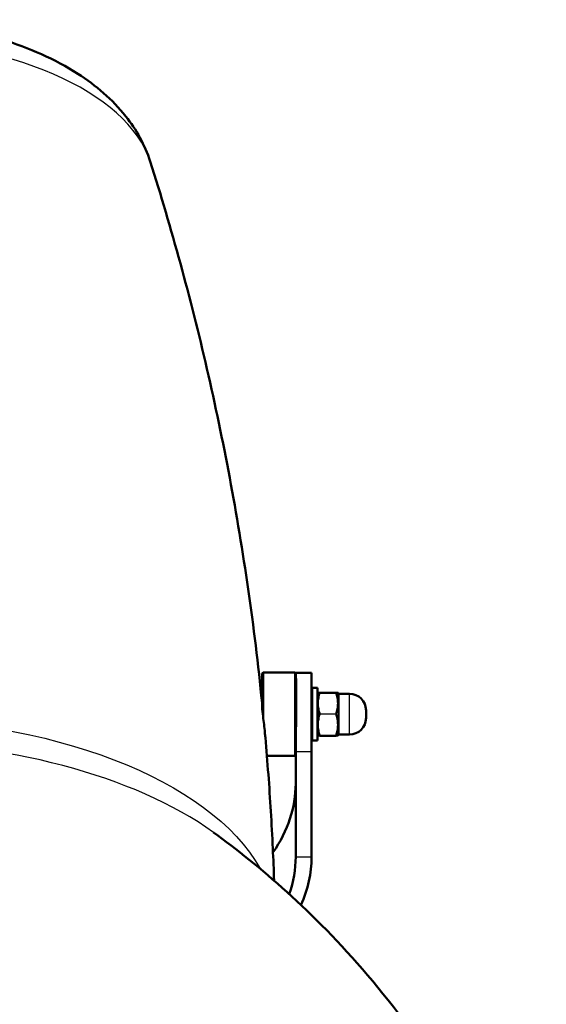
# Model space of a CAD drawing. Header units: millimetres. Extents: x 196 to 2279, y -1387 to 2348.
# Tile 54 of 82: x 478 to 636, y 351 to 647. Entities that reach past the tile are written whole.
import ezdxf

# ---------------------------------------------------------------- set-up
doc = ezdxf.new("R2010")
doc.units = ezdxf.units.MM
doc.header["$LTSCALE"] = 0.75
doc.layers.add('Visible', color=7, linetype='Continuous', lineweight=50)
doc.layers.add('Visible Narrow', color=7, linetype='Continuous', lineweight=25)

msp = doc.modelspace()

# ---------------------------------------------------------------- linework, layer by layer
at = {"layer": 'Visible', "extrusion": (0, 0, -1)}
for p, q in [((550.86, 450.39, 350.19), (551.16, 450.69, 350.19)), ((560.86, 450.69, 350.19), (551.16, 450.69, 350.19)), ((560.98, 450.57, 350.19), (560.86, 450.69, 350.19)), ((560.98, 450.67, 349.69), (565.74, 450.67, 349.69)), ((566.03, 446.11, 350.19), (567.53, 446.11, 350.19)), ((567.53, 444.44, 350.19), (567.57, 444.51, 350.19)), ((573.04, 444.65, 353.78), (568.32, 444.65, 353.78)), ((573.83, 444.44, 350.19), (573.78, 444.51, 350.19)), ((577.13, 444.34, 350.19), (574, 444.34, 350.19)), ((566.03, 430.26, 350.19), (567.53, 430.26, 350.19)), ((567.53, 431.94, 350.19), (567.57, 431.86, 350.19)), ((573.04, 431.72, 346.6), (568.32, 431.72, 346.6)), ((573.83, 431.94, 350.19), (573.78, 431.86, 350.19)), ((577.13, 432.04, 350.19), (574, 432.04, 350.19)), ((560.98, 395.22, 301.05), (560.98, 426.97, 356.04)), ((565.74, 395.22, 301.05), (565.74, 426.97, 356.04)), ((560.86, 425.69, 350.19), (552.32, 425.69, 350.19)), ((560.98, 425.8, 350.19), (560.86, 425.69, 350.19))]:
    msp.add_line(p, q, dxfattribs=at)
at = {"layer": 'Visible', "extrusion": (-1, -1.0582e-14, -3.06434e-14)}
msp.add_arc((-438.19, 350.19, -550.86), 12.2, 100.1964, 180, dxfattribs=at)
at = {"layer": 'Visible', "extrusion": (1, 1.27898e-14, 3.27899e-14)}
msp.add_arc((438.19, 350.19, 551.16), 12.5, 0, 92.5593, dxfattribs=at)
at = {"layer": 'Visible', "extrusion": (-1, -1.13687e-14, -3.2685e-14)}
msp.add_arc((-438.19, 350.19, -560.86), 12.5, 0, 180, dxfattribs=at)
at = {"layer": 'Visible', "extrusion": (1, 0, 0)}
for centre, radius, start, end in [((437.97, 349.69, 560.98), 12.7, 0, 13.0551), ((437.97, 349.69, 565.74), 12.7, 0, 150), ((438.19, 350.19, 582.13), 1.15, 0, 180), ((437.97, 349.69, 560.98), 12.7, 120.0104, 150)]:
    msp.add_arc(centre, radius, start, end, dxfattribs=at)
at = {"layer": 'Visible', "extrusion": (1, 1.06164e-14, 3.17597e-14)}
msp.add_arc((438.19, 350.19, 561.16), 12.2, 41.9297, 91.1358, dxfattribs=at)
at = {"layer": 'Visible', "extrusion": (0, 0, -1)}
for centre, radius, start, end in [((-566.03, 446.01, -350.19), 0.1, 0, 90), ((-574, 444.54, -350.19), 0.2, 270, 330), ((-577.13, 439.34, -350.19), 5, 90, 180), ((-577.13, 437.04, -350.19), 5, 180, 270), ((-566.03, 430.36, -350.19), 0.1, 270, 0), ((-574, 431.84, -350.19), 0.2, 30, 90)]:
    msp.add_arc(centre, radius, start, end, dxfattribs=at)
at = {"layer": 'Visible', "extrusion": (-1, 0, 0)}
for centre, radius in [((-438.19, 350.19, -565.93), 7.82), ((-438.19, 350.19, -567.53), 7.92)]:
    msp.add_arc(centre, radius, 0, 180, dxfattribs=at)
at = {"layer": 'Visible', "extrusion": (3.7581e-14, -0.866025, 0.5)}
msp.add_arc((432.24, 458.32, -217.15), 128.74, 341.2576, 360, dxfattribs=at)
at = {"layer": 'Visible', "extrusion": (2.76029e-13, -0.866025, 0.5)}
msp.add_arc((432.24, 458.32, -191.75), 128.74, 350.0147, 360, dxfattribs=at)
at = {"layer": 'Visible', "extrusion": (-1.17753e-13, -0.866025, 0.5)}
msp.add_arc((432.24, 458.32, -191.75), 133.5, 347.4942, 0, dxfattribs=at)
at = {"layer": 'Visible'}
for points, knots in [([(517.23, 604.46, 267.93), (515.61, 609.53, 272.09), (513.02, 614.1, 276.18), (505.84, 623.19, 285.15), (500.91, 627.37, 289.92), (488.57, 635.32, 299.61), (480.8, 638.71, 304.24), (464, 643.83, 311.37), (454.96, 645.52, 313.85), (436.7, 647.15, 316.23), (427.51, 647.13, 316.2), (409.53, 645.45, 313.74), (400.75, 643.78, 311.31), (384.08, 638.72, 304.26), (376.23, 635.3, 299.58), (362.39, 626.35, 288.68), (356.3, 620.82, 282.49), (350.14, 610.84, 273.3), (348.68, 607.75, 270.63), (347.63, 604.46, 267.93)], [3.301911, 3.301911, 3.301911, 3.301911, 3.523447, 3.523447, 3.809855, 3.809855, 4.172226, 4.172226, 4.538584, 4.538584, 4.894613, 4.894613, 5.25077, 5.25077, 5.617065, 5.617065, 5.979172, 5.979172, 6.122867, 6.122867, 6.122867, 6.122867]), ([(550.86, 441.64, 355.21), (549.71, 453.12, 349.37), (548.31, 464.53, 343.52), (545.05, 487.12, 331.85), (543.2, 498.3, 326.01), (539.06, 520.4, 314.36), (536.78, 531.32, 308.53), (531.82, 552.82, 296.9), (529.15, 563.41, 291.1), (523.44, 584.22, 279.5), (520.41, 594.44, 273.71), (517.23, 604.46, 267.93)], [3.1928821, 3.1928821, 3.1928821, 3.1928821, 3.2146879, 3.2146879, 3.2364937, 3.2364937, 3.2582995, 3.2582995, 3.2801053, 3.2801053, 3.3019111, 3.3019111, 3.3019111, 3.3019111]), ([(561.16, 447.26, 358.35), (561.16, 447.54, 358.05), (561.15, 447.8, 357.74), (561.1, 449.07, 356.08), (561.05, 449.82, 354.52), (560.99, 450.27, 352.84), (560.99, 450.31, 352.7), (560.98, 450.34, 352.56)], [4.1933195, 4.1933195, 4.1933195, 4.1933195, 4.3073267, 4.3073267, 4.7857368, 4.7857368, 4.8288539, 4.8288539, 4.8288539, 4.8288539]), ([(567.57, 444.51, 350.19), (567.58, 444.53, 350.21), (567.59, 444.55, 350.22), (567.62, 444.57, 350.26), (567.63, 444.58, 350.28), (567.65, 444.59, 350.33), (567.66, 444.59, 350.36), (567.68, 444.6, 350.43), (567.69, 444.61, 350.47), (567.72, 444.61, 350.63), (567.73, 444.61, 350.75), (567.78, 444.62, 351.2), (567.82, 444.62, 351.55), (567.97, 444.63, 352.53), (568.13, 444.64, 353.16), (568.31, 444.65, 353.78)], [0.0000786, 0.0000786, 0.0000786, 0.0000786, 0.0078935, 0.0078935, 0.0154911, 0.0154911, 0.024015, 0.024015, 0.0379804, 0.0379804, 0.0723622, 0.0723622, 0.1754515, 0.1754515, 0.3703025, 0.3703025, 0.3703025, 0.3703025]), ([(573.04, 444.65, 353.78), (573.22, 444.64, 353.2), (573.36, 444.63, 352.6), (573.52, 444.62, 351.7), (573.56, 444.62, 351.39), (573.61, 444.62, 350.94), (573.62, 444.61, 350.79), (573.65, 444.61, 350.56), (573.66, 444.61, 350.48), (573.69, 444.6, 350.37), (573.7, 444.59, 350.33), (573.73, 444.57, 350.27), (573.74, 444.57, 350.26), (573.76, 444.54, 350.22), (573.77, 444.53, 350.21), (573.78, 444.51, 350.19)], [0, 0, 0, 0, 0.1830297, 0.1830297, 0.2750285, 0.2750285, 0.3208142, 0.3208142, 0.3438529, 0.3438529, 0.3560699, 0.3560699, 0.3629092, 0.3629092, 0.3702327, 0.3702327, 0.3702327, 0.3702327]), ([(551.85, 431.17, 360.54), (551.81, 431.66, 360.87), (551.76, 432.17, 361.17), (551.56, 434.21, 362.16), (551.37, 435.84, 362.58), (551.17, 437.55, 362.68), (551.17, 437.59, 362.68), (551.16, 437.63, 362.68)], [0.5533742, 0.5533742, 0.5533742, 0.5533742, 0.7327358, 0.7327358, 1.2363065, 1.2363065, 1.2481488, 1.2481488, 1.2481488, 1.2481488]), ([(560.98, 431.62, 360.69), (561.02, 432.6, 361.25), (561.06, 433.65, 361.68), (561.12, 435.71, 362.23), (561.14, 436.82, 362.38), (561.16, 437.94, 362.39)], [2.5500166, 2.5500166, 2.5500166, 2.5500166, 2.8722274, 2.8722274, 3.1914344, 3.1914344, 3.1914344, 3.1914344]), ([(554.49, 388.1, 382.27), (554.38, 391.34, 380.65), (554.25, 394.57, 379.02), (553.92, 401.53, 375.52), (553.72, 405.24, 373.65), (553.28, 412.67, 369.9), (553.03, 416.38, 368.03), (552.48, 423.78, 364.28), (552.18, 427.48, 362.41), (551.85, 431.17, 360.54)], [3.15926341, 3.15926341, 3.15926341, 3.15926341, 3.16532387, 3.16532387, 3.17230385, 3.17230385, 3.17928382, 3.17928382, 3.18626379, 3.18626379, 3.18626379, 3.18626379]), ([(568.31, 431.72, 346.6), (568.14, 431.73, 347.19), (567.99, 431.74, 347.78), (567.84, 431.75, 348.69), (567.8, 431.75, 348.99), (567.75, 431.75, 349.45), (567.73, 431.76, 349.6), (567.71, 431.76, 349.83), (567.69, 431.76, 349.9), (567.67, 431.77, 350.02), (567.65, 431.78, 350.06), (567.63, 431.8, 350.11), (567.62, 431.8, 350.13), (567.59, 431.83, 350.17), (567.58, 431.84, 350.18), (567.57, 431.86, 350.2)], [0, 0, 0, 0, 0.1830295, 0.1830295, 0.2750283, 0.2750283, 0.3208139, 0.3208139, 0.3438527, 0.3438527, 0.3560696, 0.3560696, 0.3629089, 0.3629089, 0.3702341, 0.3702341, 0.3702341, 0.3702341]), ([(573.78, 431.86, 350.2), (573.77, 431.84, 350.18), (573.76, 431.83, 350.16), (573.73, 431.8, 350.13), (573.72, 431.79, 350.1), (573.7, 431.78, 350.06), (573.69, 431.78, 350.03), (573.67, 431.77, 349.96), (573.66, 431.77, 349.91), (573.64, 431.76, 349.75), (573.63, 431.76, 349.64), (573.58, 431.75, 349.18), (573.54, 431.75, 348.84), (573.38, 431.74, 347.86), (573.23, 431.73, 347.23), (573.04, 431.72, 346.6)], [0.0000803, 0.0000803, 0.0000803, 0.0000803, 0.0078935, 0.0078935, 0.0154911, 0.0154911, 0.024015, 0.024015, 0.0379801, 0.0379801, 0.0723608, 0.0723608, 0.1754467, 0.1754467, 0.3703028, 0.3703028, 0.3703028, 0.3703028]), ([(636.36, 263.9, 493.11), (634.25, 270.26, 491.99), (631.96, 276.43, 490.88), (622.92, 298.56, 486.75), (615.26, 313.12, 483.77), (599.23, 338.84, 477.9), (590.85, 350, 475.01), (574.32, 369.38, 469.36), (566.17, 377.59, 466.6), (550.6, 391.7, 461.23), (543.18, 397.59, 458.62), (536.22, 402.61, 456.1)], [3.3089061, 3.3089061, 3.3089061, 3.3089061, 3.3464977, 3.3464977, 3.4486763, 3.4486763, 3.550855, 3.550855, 3.6530336, 3.6530336, 3.7552123, 3.7552123, 3.7552123, 3.7552123])]:
    msp.add_open_spline(points, degree=3, knots=knots, dxfattribs=at)
for points in [[(568.13, 444.53, 353.78), (568.16, 444.6, 353.79), (568.23, 444.64, 353.79), (568.31, 444.65, 353.78)], [(568.31, 444.65, 353.78), (568.31, 444.65, 353.78), (568.31, 444.65, 353.78), (568.32, 444.65, 353.78)], [(550.85, 441.75, 349.79), (550.86, 441.76, 349.79), (550.86, 441.76, 349.79), (550.86, 441.77, 349.79)], [(565.74, 441.53, 349.79), (565.81, 441.66, 349.79), (565.87, 441.78, 349.79), (565.93, 441.9, 349.79)], [(550.86, 440.34, 362.2), (550.96, 439.46, 362.46), (551.06, 438.55, 362.62), (551.16, 437.63, 362.68)], [(565.93, 435.18, 349.8), (565.87, 435.06, 349.8), (565.81, 434.94, 349.8), (565.74, 434.82, 349.8)], [(568.31, 431.72, 346.6), (568.31, 431.72, 346.6), (568.31, 431.72, 346.6), (568.32, 431.72, 346.6)]]:
    msp.add_open_spline(points, degree=3, dxfattribs=at)
msp.add_rational_spline([(565.93, 436.08, 351.9), (565.86, 436.65, 352.6), (565.8, 437.51, 352.82), (565.77, 437.88, 352.91), (565.74, 438.25, 352.9)], [0.976283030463, 0.938575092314, 1, 0.972984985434, 0.9651451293], degree=2, knots=[0.250965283, 0.250965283, 0.250965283, 0.255, 0.255, 0.256774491, 0.256774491, 0.256774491], dxfattribs=at)
at = {"layer": 'Visible Narrow', "extrusion": (0, 0, -1)}
for p, q in [((573.04, 444.6, 353.87), (568.32, 444.6, 353.87)), ((568.32, 438.31, 357.58), (573.04, 438.31, 357.58)), ((573.04, 438.21, 357.58), (568.32, 438.21, 357.58)), ((568.32, 431.85, 353.99), (573.04, 431.85, 353.99)), ((573.04, 431.8, 353.91), (568.32, 431.8, 353.91)), ((568.32, 431.72, 346.6), (573.04, 431.72, 346.6)), ((560.98, 426.97, 356.04), (565.74, 426.97, 356.04)), ((560.98, 395.22, 301.05), (565.74, 395.22, 301.05))]:
    msp.add_line(p, q, dxfattribs=at)
at = {"layer": 'Visible Narrow', "extrusion": (4.44089e-16, -0.861076, 0.508477)}
msp.add_arc((432.43, 524.35, -384.25), 85.9, 9.1856, 170.8144, dxfattribs=at)
at = {"layer": 'Visible Narrow', "extrusion": (1, 0, 0)}
for centre, radius, start, end in [((438.19, 350.19, 566.03), 7.92, 0, 180), ((438.19, 350.19, 574), 6.15, 0, 180), ((431.9, 353.91, 568.32), 0.1, 119.4376, 179.4376), ((431.9, 353.91, 573.04), 0.1, 119.4376, 179.4375)]:
    msp.add_arc(centre, radius, start, end, dxfattribs=at)
at = {"layer": 'Visible Narrow', "extrusion": (1, -3.55271e-13, -2.9148e-11)}
msp.add_arc((444.55, 353.78, 568.32), 0.1, 0, 59.4376, dxfattribs=at)
at = {"layer": 'Visible Narrow', "extrusion": (1, 2.65338e-24, 3.11191e-13)}
msp.add_arc((444.55, 353.78, 573.04), 0.1, 360, 59.4376, dxfattribs=at)
at = {"layer": 'Visible Narrow', "extrusion": (-1, 0, 0)}
for centre, radius in [((-438.19, 350.19, -573.83), 6.25), ((-438.19, 350.19, -577.13), 6.15)]:
    msp.add_arc(centre, radius, 0, 180, dxfattribs=at)
at = {"layer": 'Visible Narrow', "extrusion": (2.35922e-16, 0.861076, -0.508477)}
msp.add_arc((-432.43, 524.35, 125.67), 122.41, 15.7424, 164.2576, dxfattribs=at)
at = {"layer": 'Visible Narrow', "extrusion": (1, -6.03573e-12, 3.97676e-12)}
msp.add_arc((438.26, 357.5, 568.32), 0.1, 59.4376, 119.4375, dxfattribs=at)
at = {"layer": 'Visible Narrow', "extrusion": (1, 5.29631e-12, -2.71495e-12)}
msp.add_arc((438.26, 357.5, 573.04), 0.1, 59.4376, 119.4375, dxfattribs=at)
at = {"layer": 'Visible Narrow', "extrusion": (-5.55112e-16, -0.861076, 0.508477)}
msp.add_arc((432.43, 524.35, -114.76), 126.96, 35.1578, 144.8422, dxfattribs=at)
at = {"layer": 'Visible Narrow'}
for points, knots in [([(568.13, 444.53, 353.78), (567.96, 444.53, 353.18), (567.82, 444.53, 352.58), (567.63, 444.52, 351.39), (567.57, 444.52, 350.79), (567.57, 444.51, 350.19)], [0, 0, 0, 0, 0.001845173, 0.001845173, 0.003629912, 0.003629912, 0.003629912, 0.003629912]), ([(568.13, 438.26, 357.48), (567.96, 438.77, 357.18), (567.82, 439.29, 356.88), (567.62, 440.34, 356.26), (567.57, 440.88, 355.95), (567.57, 441.93, 355.33), (567.62, 442.46, 355.01), (567.82, 443.5, 354.39), (567.96, 444.02, 354.08), (568.13, 444.53, 353.78)], [0, 0, 0, 0, 0.001849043, 0.001849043, 0.003698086, 0.003698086, 0.00554713, 0.00554713, 0.007396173, 0.007396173, 0.007396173, 0.007396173]), ([(568.32, 444.6, 353.87), (568.14, 444.09, 354.17), (568, 443.57, 354.47), (567.9, 443.06, 354.78), (567.9, 443.05, 354.78), (567.9, 443.04, 354.79), (567.9, 443.04, 354.79), (567.8, 442.51, 355.1), (567.74, 441.99, 355.41), (567.74, 441.46, 355.72), (567.74, 440.93, 356.04), (567.8, 440.39, 356.35), (567.9, 439.86, 356.66), (567.9, 439.85, 356.67), (567.9, 439.84, 356.68), (567.9, 439.84, 356.68), (568, 439.32, 356.99), (568.15, 438.81, 357.29), (568.32, 438.31, 357.58)], [0.000060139, 0.000060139, 0.000060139, 0.000060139, 0.001897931, 0.001897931, 0.001897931, 0.001920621, 0.001920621, 0.001920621, 0.003781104, 0.003781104, 0.003781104, 0.005641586, 0.005641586, 0.005641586, 0.0056757, 0.0056757, 0.0056757, 0.007502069, 0.007502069, 0.007502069, 0.007502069]), ([(568.32, 444.6, 353.87), (568.27, 444.6, 353.87), (568.24, 444.6, 353.85), (568.2, 444.58, 353.84), (568.17, 444.57, 353.82), (568.14, 444.55, 353.8), (568.13, 444.53, 353.78)], [0, 0, 0, 0, 0.00011657, 0.00011657, 0.00011657, 0.0002331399, 0.0002331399, 0.0002331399, 0.0002331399]), ([(573.04, 444.65, 353.78), (573.08, 444.64, 353.79), (573.12, 444.63, 353.79), (573.15, 444.61, 353.79), (573.18, 444.59, 353.79), (573.21, 444.56, 353.78), (573.23, 444.53, 353.78)], [0.0000066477, 0.0000066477, 0.0000066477, 0.0000066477, 0.00011657, 0.00011657, 0.00011657, 0.0002331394, 0.0002331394, 0.0002331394, 0.0002331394]), ([(573.04, 438.31, 357.58), (573.21, 438.81, 357.29), (573.35, 439.32, 356.99), (573.45, 439.84, 356.68), (573.45, 439.84, 356.68), (573.45, 439.85, 356.67), (573.46, 439.86, 356.66), (573.56, 440.39, 356.35), (573.61, 440.92, 356.04), (573.61, 441.45, 355.73), (573.61, 441.98, 355.41), (573.56, 442.51, 355.1), (573.46, 443.04, 354.79), (573.46, 443.04, 354.79), (573.45, 443.05, 354.78), (573.45, 443.06, 354.78), (573.35, 443.57, 354.47), (573.21, 444.09, 354.17), (573.04, 444.6, 353.87)], [0.00005993, 0.00005993, 0.00005993, 0.00005993, 0.001879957, 0.001879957, 0.001879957, 0.001913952, 0.001913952, 0.001913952, 0.003760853, 0.003760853, 0.003760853, 0.005621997, 0.005621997, 0.005621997, 0.005644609, 0.005644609, 0.005644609, 0.007476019, 0.007476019, 0.007476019, 0.007476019]), ([(573.78, 444.51, 350.19), (573.78, 444.52, 350.79), (573.73, 444.52, 351.38), (573.54, 444.53, 352.58), (573.4, 444.53, 353.18), (573.23, 444.53, 353.78)], [0.003748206, 0.003748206, 0.003748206, 0.003748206, 0.005515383, 0.005515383, 0.007353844, 0.007353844, 0.007353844, 0.007353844]), ([(573.23, 444.53, 353.78), (573.4, 444.02, 354.08), (573.54, 443.5, 354.39), (573.73, 442.46, 355.01), (573.78, 441.94, 355.32), (573.78, 440.88, 355.95), (573.73, 440.34, 356.26), (573.54, 439.29, 356.88), (573.4, 438.77, 357.18), (573.23, 438.26, 357.48)], [0, 0, 0, 0, 0.00185386, 0.00185386, 0.00370772, 0.00370772, 0.00556158, 0.00556158, 0.00741544, 0.00741544, 0.00741544, 0.00741544]), ([(568.13, 431.91, 353.9), (567.96, 432.41, 354.19), (567.82, 432.92, 354.47), (567.73, 433.43, 354.77), (567.63, 433.97, 355.07), (567.57, 434.51, 355.38), (567.57, 435.06, 355.69), (567.57, 435.07, 355.7), (567.57, 435.07, 355.7), (567.57, 435.08, 355.7), (567.57, 435.34, 355.85), (567.58, 435.61, 356), (567.61, 435.87, 356.15), (567.61, 435.88, 356.16), (567.61, 435.9, 356.16), (567.61, 435.91, 356.17), (567.64, 436.17, 356.32), (567.67, 436.42, 356.46), (567.72, 436.67, 356.6), (567.72, 436.69, 356.61), (567.73, 436.71, 356.62), (567.73, 436.73, 356.63), (567.83, 437.25, 356.92), (567.96, 437.76, 357.2), (568.13, 438.26, 357.48)], [0, 0, 0, 0, 0.00178553, 0.00178553, 0.00178553, 0.003669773, 0.003669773, 0.003669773, 0.003684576, 0.003684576, 0.003684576, 0.004587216, 0.004587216, 0.004587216, 0.00463281, 0.00463281, 0.00463281, 0.005504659, 0.005504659, 0.005504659, 0.005573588, 0.005573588, 0.005573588, 0.007339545, 0.007339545, 0.007339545, 0.007339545]), ([(568.32, 438.21, 357.58), (568.14, 437.7, 357.3), (568, 437.18, 357), (567.9, 436.66, 356.71), (567.9, 436.65, 356.7), (567.9, 436.64, 356.7), (567.9, 436.63, 356.7), (567.85, 436.37, 356.55), (567.81, 436.11, 356.4), (567.78, 435.85, 356.25), (567.78, 435.84, 356.25), (567.78, 435.84, 356.25), (567.78, 435.83, 356.24), (567.76, 435.57, 356.09), (567.74, 435.3, 355.94), (567.74, 435.03, 355.79), (567.74, 434.48, 355.48), (567.8, 433.94, 355.17), (567.9, 433.4, 354.87), (568, 432.88, 354.58), (568.14, 432.36, 354.28), (568.32, 431.85, 353.99)], [0.000059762, 0.000059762, 0.000059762, 0.000059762, 0.001882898, 0.001882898, 0.001882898, 0.001911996, 0.001911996, 0.001911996, 0.002819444, 0.002819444, 0.002819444, 0.002838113, 0.002838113, 0.002838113, 0.00375822, 0.00375822, 0.00375822, 0.005636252, 0.005636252, 0.005636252, 0.007468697, 0.007468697, 0.007468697, 0.007468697]), ([(573.04, 438.31, 357.58), (573.08, 438.3, 357.59), (573.12, 438.3, 357.58), (573.15, 438.29, 357.56), (573.18, 438.28, 357.54), (573.21, 438.27, 357.51), (573.23, 438.26, 357.48)], [0.0000000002, 0.0000000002, 0.0000000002, 0.0000000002, 0.00011657, 0.00011657, 0.00011657, 0.00023314, 0.00023314, 0.00023314, 0.00023314]), ([(573.04, 431.85, 353.99), (573.21, 432.36, 354.28), (573.35, 432.88, 354.58), (573.45, 433.4, 354.87), (573.55, 433.93, 355.17), (573.61, 434.47, 355.48), (573.61, 435.02, 355.79), (573.61, 435.29, 355.94), (573.6, 435.56, 356.09), (573.57, 435.83, 356.24), (573.57, 435.84, 356.25), (573.57, 435.84, 356.25), (573.57, 435.85, 356.25), (573.54, 436.11, 356.4), (573.5, 436.37, 356.55), (573.46, 436.63, 356.7), (573.45, 436.64, 356.7), (573.45, 436.65, 356.7), (573.45, 436.66, 356.71), (573.35, 437.18, 357), (573.21, 437.7, 357.3), (573.04, 438.21, 357.58)], [0.000059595, 0.000059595, 0.000059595, 0.000059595, 0.001884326, 0.001884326, 0.001884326, 0.003748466, 0.003748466, 0.003748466, 0.004670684, 0.004670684, 0.004670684, 0.004689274, 0.004689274, 0.004689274, 0.005592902, 0.005592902, 0.005592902, 0.005621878, 0.005621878, 0.005621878, 0.007437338, 0.007437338, 0.007437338, 0.007437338]), ([(573.23, 438.26, 357.48), (573.39, 437.75, 357.2), (573.53, 437.25, 356.92), (573.62, 436.73, 356.63), (573.63, 436.72, 356.62), (573.63, 436.7, 356.61), (573.63, 436.69, 356.61), (573.68, 436.43, 356.46), (573.72, 436.17, 356.32), (573.74, 435.91, 356.17), (573.77, 435.64, 356.02), (573.78, 435.36, 355.86), (573.78, 435.08, 355.71), (573.78, 434.54, 355.4), (573.73, 434.01, 355.1), (573.63, 433.48, 354.8), (573.63, 433.46, 354.79), (573.63, 433.44, 354.78), (573.63, 433.43, 354.77), (573.53, 432.92, 354.47), (573.39, 432.41, 354.18), (573.23, 431.91, 353.9)], [0, 0, 0, 0, 0.001783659, 0.001783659, 0.001783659, 0.001839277, 0.001839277, 0.001839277, 0.002734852, 0.002734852, 0.002734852, 0.003678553, 0.003678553, 0.003678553, 0.00551783, 0.00551783, 0.00551783, 0.005579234, 0.005579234, 0.005579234, 0.007357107, 0.007357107, 0.007357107, 0.007357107]), ([(567.57, 431.86, 350.2), (567.57, 431.86, 350.22), (567.57, 431.86, 350.23), (567.57, 431.87, 350.87), (567.62, 431.87, 351.49), (567.82, 431.89, 352.7), (567.96, 431.9, 353.31), (568.13, 431.91, 353.9)], [0.003632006, 0.003632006, 0.003632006, 0.003632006, 0.003690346, 0.003690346, 0.005535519, 0.005535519, 0.007380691, 0.007380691, 0.007380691, 0.007380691]), ([(568.32, 431.8, 353.91), (568.14, 431.79, 353.32), (568, 431.78, 352.73), (567.9, 431.78, 352.13), (567.9, 431.78, 352.12), (567.9, 431.78, 352.12), (567.9, 431.78, 352.11), (567.85, 431.78, 351.81), (567.81, 431.77, 351.51), (567.78, 431.77, 351.2), (567.76, 431.77, 350.89), (567.74, 431.76, 350.58), (567.74, 431.76, 350.26), (567.74, 431.75, 349.64), (567.8, 431.75, 349.02), (567.9, 431.74, 348.41), (567.9, 431.74, 348.4), (567.9, 431.74, 348.39), (567.9, 431.74, 348.38), (568, 431.74, 347.78), (568.15, 431.73, 347.19), (568.32, 431.72, 346.6)], [0.000059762, 0.000059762, 0.000059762, 0.000059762, 0.001879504, 0.001879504, 0.001879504, 0.001904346, 0.001904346, 0.001904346, 0.002814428, 0.002814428, 0.002814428, 0.003748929, 0.003748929, 0.003748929, 0.005593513, 0.005593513, 0.005593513, 0.005624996, 0.005624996, 0.005624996, 0.007438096, 0.007438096, 0.007438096, 0.007438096]), ([(568.32, 431.8, 353.91), (568.27, 431.8, 353.91), (568.24, 431.81, 353.92), (568.2, 431.83, 353.91), (568.17, 431.85, 353.91), (568.14, 431.88, 353.91), (568.13, 431.91, 353.9)], [0.0000000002, 0.0000000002, 0.0000000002, 0.0000000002, 0.00011657, 0.00011657, 0.00011657, 0.00023314, 0.00023314, 0.00023314, 0.00023314]), ([(573.04, 431.85, 353.99), (573.08, 431.84, 353.99), (573.12, 431.85, 353.98), (573.15, 431.86, 353.96), (573.18, 431.87, 353.95), (573.21, 431.89, 353.92), (573.23, 431.91, 353.9)], [0.0000000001, 0.0000000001, 0.0000000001, 0.0000000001, 0.00011657, 0.00011657, 0.00011657, 0.00023314, 0.00023314, 0.00023314, 0.00023314]), ([(573.04, 431.72, 346.6), (573.21, 431.73, 347.19), (573.35, 431.74, 347.78), (573.45, 431.74, 348.38), (573.45, 431.74, 348.39), (573.45, 431.74, 348.4), (573.46, 431.74, 348.41), (573.56, 431.75, 349.02), (573.61, 431.75, 349.64), (573.61, 431.76, 350.26), (573.61, 431.76, 350.58), (573.6, 431.77, 350.89), (573.57, 431.77, 351.2), (573.54, 431.77, 351.51), (573.5, 431.78, 351.81), (573.45, 431.78, 352.11), (573.45, 431.78, 352.12), (573.45, 431.78, 352.12), (573.45, 431.78, 352.13), (573.35, 431.78, 352.73), (573.21, 431.79, 353.32), (573.04, 431.8, 353.91)], [0.000059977, 0.000059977, 0.000059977, 0.000059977, 0.001883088, 0.001883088, 0.001883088, 0.001914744, 0.001914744, 0.001914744, 0.003767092, 0.003767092, 0.003767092, 0.004709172, 0.004709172, 0.004709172, 0.005624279, 0.005624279, 0.005624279, 0.005649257, 0.005649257, 0.005649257, 0.007479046, 0.007479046, 0.007479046, 0.007479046]), ([(573.23, 431.91, 353.9), (573.4, 431.9, 353.31), (573.54, 431.89, 352.71), (573.73, 431.87, 351.5), (573.78, 431.87, 350.88), (573.78, 431.86, 350.24), (573.78, 431.86, 350.22), (573.78, 431.86, 350.2)], [0, 0, 0, 0, 0.001838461, 0.001838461, 0.003676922, 0.003676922, 0.003746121, 0.003746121, 0.003746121, 0.003746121])]:
    msp.add_open_spline(points, degree=3, knots=knots, dxfattribs=at)
for points in [[(573.04, 444.65, 353.78), (573.04, 444.65, 353.78), (573.04, 444.65, 353.78), (573.04, 444.65, 353.78)], [(573.23, 444.53, 353.78), (573.19, 444.58, 353.83), (573.11, 444.61, 353.86), (573.04, 444.6, 353.87)], [(568.13, 438.26, 357.48), (568.16, 438.28, 357.55), (568.24, 438.3, 357.59), (568.32, 438.31, 357.58)], [(568.32, 438.21, 357.58), (568.24, 438.22, 357.59), (568.16, 438.24, 357.55), (568.13, 438.26, 357.48)], [(573.23, 438.26, 357.48), (573.19, 438.24, 357.55), (573.11, 438.22, 357.59), (573.04, 438.21, 357.58)], [(568.13, 431.91, 353.9), (568.16, 431.86, 353.95), (568.24, 431.84, 353.99), (568.32, 431.85, 353.99)], [(573.23, 431.91, 353.9), (573.19, 431.84, 353.91), (573.11, 431.8, 353.92), (573.04, 431.8, 353.91)], [(573.04, 431.72, 346.6), (573.04, 431.72, 346.6), (573.04, 431.72, 346.6), (573.04, 431.72, 346.6)]]:
    msp.add_open_spline(points, degree=3, dxfattribs=at)

doc.saveas('drawing.dxf')
